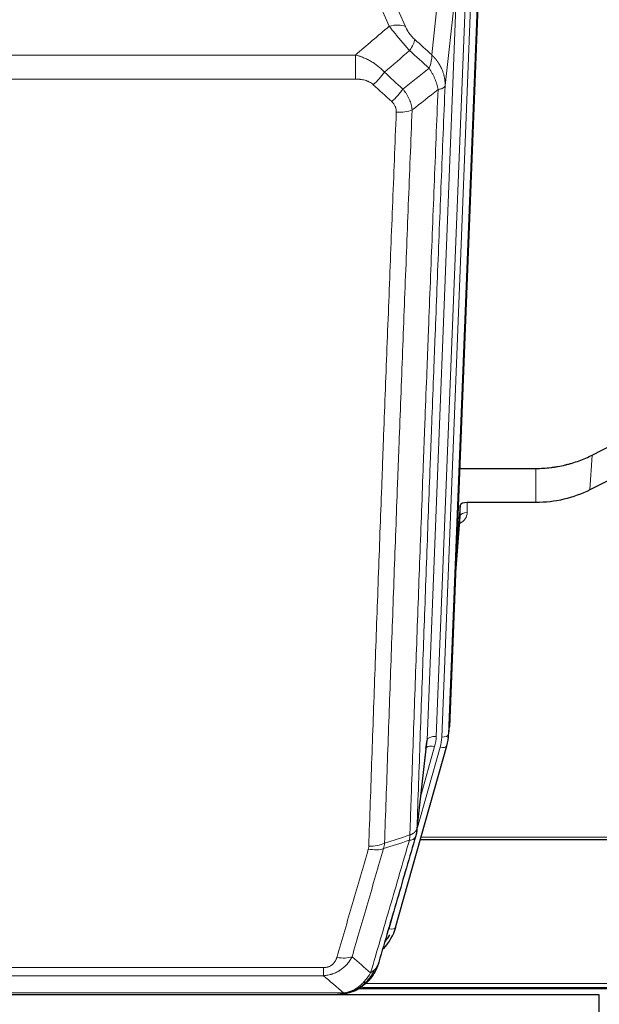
# Model space of a CAD drawing. Header units: inches. Extents: x 0 to 23760, y -13 to 16800.
# Tile 11 of 256: x 3286 to 3538, y 5824 to 6252. Entities that reach past the tile are written whole.
import ezdxf

# ---------------------------------------------------------------- set-up
doc = ezdxf.new("R2010")
doc.units = ezdxf.units.IN
doc.layers.add('1', color=7, linetype='Continuous', true_color=0xffffff)

msp = doc.modelspace()

# ---------------------------------------------------------------- linework, layer by layer
at = {"layer": '1', "color": 110, "linetype": 'Continuous', "lineweight": 13}
for p, q in [((3464.987, 6236.539), (3470.212, 6283.739)), ((3442.286, 6274.468), (3453.56, 6248.789)), ((3480.042, 6272.22), (3466.975, 5940.327)), ((3469.323, 5940.034), (3482.433, 6273.056)), ((3485.427, 6274.276), (3472.317, 5941.254)), ((3462.983, 5938.7), (3476.05, 6270.594)), ((3476.05, 6270.594), (3470.802, 6223.188)), ((3446.499, 6248.939), (3438.443, 6267.286)), ((3198.7, 6236.419), (3431.872, 6236.419)), ((3431.872, 6225.988), (3431.872, 6236.419)), ((3431.872, 6225.988), (3198.7, 6225.988)), ((3533.665, 6047.476), (3534.722, 6062.607)), ((3510.286, 6041.99), (3510.286, 6056.8)), ((3480.383, 6041.99), (3480.394, 6037.574)), ((3475.189, 6007.975), (3477.395, 6036.163)), ((3472.317, 5941.254), (3472.69, 5944.512)), ((3458.607, 5900.519), (3462.983, 5938.7)), ((3458.553, 5899.799), (3468.625, 5935.633)), ((3460.252, 5914.488), (3466.278, 5935.925)), ((3460.354, 5896.521), (3594.286, 5896.521)), ((3446.451, 5856.747), (3451.177, 5873.558)), ((3212.615, 5839.892), (3417.957, 5839.892)), ((3417.957, 5836.359), (3212.615, 5836.359)), ((3417.957, 5836.359), (3417.957, 5839.892)), ((3436.101, 5832.908), (3754.448, 5832.908)), ((3203.883, 5828.891), (3426.689, 5828.891)), ((3431.389, 5829.733), (3431.457, 5829.89)), ((3434.986, 5831.295), (3756.455, 5831.295))]:
    msp.add_line(p, q, dxfattribs=at)
at = {"layer": '1', "color": 2, "linetype": 'Continuous', "lineweight": 25}
for p, q in [((3485.808, 6277.714), (3472.69, 5944.512)), ((3534.722, 6062.607), (3550.4, 6070.636)), ((3477.112, 6056.8), (3510.286, 6056.8)), ((3549.83, 6055.65), (3533.665, 6047.476)), ((3510.286, 6041.99), (3480.383, 6041.99)), ((3477.385, 6040.74), (3475.562, 6017.458)), ((3477.395, 6036.163), (3477.385, 6040.74)), ((3475.181, 6007.784), (3477.389, 6035.983)), ((3472.195, 5939.669), (3472.568, 5942.928)), ((3449.339, 5857.32), (3471.513, 5936.206)), ((3458.478, 5899.007), (3462.893, 5937.527)), ((3471.513, 5936.206), (3471.532, 5936.303)), ((3460.066, 5895.491), (3594.286, 5895.491)), ((3537.786, 5828.037), (2475.19, 5828.037)), ((3206.225, 5828.229), (3424.347, 5828.229)), ((3431.288, 5829.705), (3431.389, 5829.733)), ((3433.351, 5830.734), (3757.347, 5830.734)), ((3537.786, 5810.58), (3537.786, 5828.037))]:
    msp.add_line(p, q, dxfattribs=at)
at = {"layer": '1', "color": 110, "linetype": 'Continuous', "lineweight": 13}
for centre, major_axis, ratio, start_param, end_param in [((3446.499, 6242.767), (-9.156, -4.02), 0.5833249, 3.617995, 4.4616661), ((3450.586, 6237.169), (-6.719, -7.407), 0.3029797, 1.994528, 2.7400357), ((3439.631, 6227.782), (-6.736, -7.391), 0.3030979, 1.2497453, 1.9956357), ((3447.639, 6220.49), (6.729, 7.397), 0.3051216, 4.388767, 5.1358022), ((3449.611, 6215.896), (-9.992, 0.404), 0.431453, 1.5882535, 2.3480729), ((3474.39, 6037.574), (6.003, -0.046), 0.8757409, 5.1963204, 6.2920244), ((3480.394, 6036.119), (-3, -0.007), 0.4848086, 4.7112485, 6.2484184), ((3466.975, 5938.48), (3.997, -0.157), 0.4614673, 1.5889619, 3.1073983), ((3442.957, 5941.077), (24.033, -0.038), 0.8858289, 6.0405671, 6.2497185), ((3445.305, 5940.784), (24.033, -0.038), 0.8858289, 6.0405671, 6.2497185), ((3469.323, 5941.419), (2.998, -0.118), 0.4614673, 4.7305545, 6.248991), ((3466.278, 5934.078), (3.851, -1.082), 0.4480327, 1.6960734, 2.8915811), ((3468.625, 5937.018), (2.888, -0.812), 0.4480327, 4.837666, 6.2831701), ((3437.466, 5896.997), (-9.604, 2.788), 0.5442898, 1.7274916, 2.473129), ((3437.653, 5898.17), (-9.994, 0.345), 0.559112, 1.5901207, 2.34753), ((3446.451, 5858.132), (2.888, -0.812), 0.4480327, 4.837666, 6.2831701), ((3423.804, 5850.114), (9.598, -2.808), 0.562843, 4.8755761, 5.6185342)]:
    msp.add_ellipse(centre, major_axis=major_axis, ratio=ratio, start_param=start_param, end_param=end_param, dxfattribs=at)
at = {"layer": '1', "color": 2, "linetype": 'Continuous', "lineweight": 25}
for centre, major_axis, ratio, start_param, end_param in [((3480.383, 6040.696), (-3, 0), 0.4313147, 4.7122344, 6.2494043), ((3442.957, 5939.23), (-20.035, -0.399), 0.8846078, 2.8800407, 3.0891922), ((3445.305, 5942.169), (27.027, -0.37), 0.8864308, 6.0512739, 6.2604253), ((3423.145, 5863.333), (27.014, -0.465), 0.8900028, 5.6153169, 6.0539117), ((3422.872, 5865.297), (27.01, -0.107), 0.887218, 5.6709956, 5.8008547)]:
    msp.add_ellipse(centre, major_axis=major_axis, ratio=ratio, start_param=start_param, end_param=end_param, dxfattribs=at)
at = {"layer": '1', "color": 110, "linetype": 'Continuous', "lineweight": 13}
for points in [[(3431.872, 6236.419), (3436.744, 6240.595), (3441.62, 6244.768), (3446.499, 6248.939)], [(3457.648, 6243.191), (3460.094, 6240.972), (3462.54, 6238.755), (3464.987, 6236.539)], [(3455.394, 6238.359), (3451.744, 6235.23), (3448.095, 6232.1), (3444.448, 6228.968)], [(3463.882, 6230.653), (3461.052, 6233.219), (3458.223, 6235.788), (3455.394, 6238.359)], [(3452.462, 6221.657), (3456.27, 6224.651), (3460.077, 6227.65), (3463.882, 6230.653)], [(3444.448, 6228.968), (3447.119, 6226.529), (3449.79, 6224.092), (3452.462, 6221.657)], [(3447.639, 6216.191), (3444.97, 6218.629), (3442.3, 6221.07), (3439.631, 6223.513)], [(3467.747, 6221.407), (3463.998, 6218.447), (3460.247, 6215.491), (3456.495, 6212.54)], [(3444.521, 5893.942), (3448.187, 5895.134), (3451.852, 5896.323), (3455.517, 5897.511)], [(3455.305, 5895.22), (3451.558, 5894.005), (3447.81, 5892.788), (3444.062, 5891.57)], [(3444.521, 5893.942), (3444.48, 5893.535), (3444.363, 5892.733), (3444.174, 5891.953), (3444.062, 5891.57)], [(3430.384, 5844.572), (3433.088, 5842.254), (3435.777, 5839.933), (3438.452, 5837.61)], [(3426.689, 5828.891), (3423.796, 5831.383), (3420.885, 5833.872), (3417.957, 5836.359)]]:
    msp.add_open_spline(points, degree=3, dxfattribs=at)
for points, knots in [([(3446.499, 6248.939), (3446.821, 6248.538), (3447.151, 6248.13), (3447.829, 6247.297), (3448.176, 6246.872), (3448.71, 6246.223), (3448.89, 6246.005), (3449.164, 6245.674), (3449.255, 6245.563), (3449.394, 6245.396), (3449.44, 6245.341), (3449.533, 6245.229), (3449.579, 6245.173), (3449.998, 6244.67), (3450.748, 6243.772), (3451.513, 6242.867), (3452.092, 6242.185), (3452.286, 6241.957), (3452.578, 6241.615), (3452.676, 6241.501), (3452.823, 6241.329), (3452.872, 6241.272), (3452.97, 6241.158), (3453.019, 6241.101), (3453.459, 6240.587), (3453.848, 6240.136), (3454.624, 6239.241), (3455.01, 6238.798), (3455.394, 6238.359)], [0, 0, 0, 0, 0.125, 0.125, 0.25, 0.25, 0.3125, 0.3125, 0.34375, 0.34375, 0.359375, 0.359375, 0.375, 0.375, 0.5, 0.625, 0.625, 0.6875, 0.6875, 0.71875, 0.71875, 0.734375, 0.734375, 0.75, 0.75, 0.875, 0.875, 1, 1, 1, 1]), ([(3457.648, 6243.191), (3457.428, 6243.39), (3457.212, 6243.597), (3456.786, 6244.026), (3456.576, 6244.249), (3456.318, 6244.537), (3456.267, 6244.596), (3456.165, 6244.713), (3456.014, 6244.889), (3455.868, 6245.066), (3455.582, 6245.422), (3455.399, 6245.662), (3455.049, 6246.147), (3454.882, 6246.392), (3454.703, 6246.67), (3454.683, 6246.701), (3454.644, 6246.763), (3454.585, 6246.856), (3454.453, 6247.071), (3454.345, 6247.253), (3454.138, 6247.616), (3454.009, 6247.854), (3453.771, 6248.326), (3453.662, 6248.559), (3453.56, 6248.789)], [0, 0, 0, 0, 0.125, 0.125, 0.25, 0.25, 0.28125, 0.28125, 0.3125, 0.375, 0.375, 0.5, 0.5, 0.625, 0.625, 0.640625, 0.640625, 0.65625, 0.6875, 0.75, 0.75, 0.875, 0.875, 1, 1, 1, 1]), ([(3431.872, 6236.419), (3432.47, 6236.267), (3433.138, 6236.074), (3433.801, 6235.853), (3433.949, 6235.804), (3434.022, 6235.779), (3434.243, 6235.702), (3434.389, 6235.65), (3434.827, 6235.49), (3435.116, 6235.378), (3435.978, 6235.029), (3436.544, 6234.776), (3437.656, 6234.231), (3438.203, 6233.939), (3439.009, 6233.469), (3439.409, 6233.226), (3439.802, 6232.971), (3439.998, 6232.841), (3440.063, 6232.797), (3440.193, 6232.71), (3440.258, 6232.666), (3440.837, 6232.266), (3441.333, 6231.894), (3442.288, 6231.117), (3442.747, 6230.712), (3443.627, 6229.866), (3444.048, 6229.427), (3444.448, 6228.968)], [0, 0, 0, 0, 0.125, 0.140625, 0.140625, 0.15625, 0.15625, 0.1875, 0.1875, 0.25, 0.25, 0.375, 0.375, 0.5, 0.5, 0.5625, 0.59375, 0.59375, 0.609375, 0.609375, 0.625, 0.625, 0.75, 0.75, 0.875, 0.875, 1, 1, 1, 1]), ([(3464.987, 6236.539), (3465.033, 6236.167), (3465.042, 6235.756), (3465.002, 6235.09), (3464.979, 6234.86), (3464.917, 6234.386), (3464.877, 6234.142), (3464.78, 6233.641), (3464.724, 6233.385), (3464.595, 6232.861), (3464.522, 6232.594), (3464.363, 6232.051), (3464.276, 6231.776), (3464.088, 6231.218), (3463.988, 6230.937), (3463.882, 6230.653)], [0, 0, 0, 0, 0.25, 0.25, 0.375, 0.375, 0.5, 0.5, 0.625, 0.625, 0.75, 0.75, 0.875, 0.875, 1, 1, 1, 1]), ([(3464.987, 6236.539), (3465.004, 6236.522), (3465.039, 6236.489), (3465.09, 6236.438), (3465.141, 6236.388), (3465.192, 6236.337), (3465.243, 6236.286), (3465.294, 6236.235), (3465.345, 6236.183), (3465.395, 6236.132), (3465.445, 6236.08), (3465.495, 6236.028), (3465.545, 6235.976), (3465.595, 6235.924), (3465.645, 6235.872), (3465.694, 6235.819), (3465.744, 6235.766), (3465.793, 6235.713), (3465.842, 6235.66), (3465.89, 6235.607), (3465.939, 6235.554), (3465.987, 6235.5), (3466.036, 6235.446), (3466.084, 6235.392), (3466.132, 6235.338), (3466.179, 6235.284), (3466.227, 6235.23), (3466.274, 6235.175), (3466.322, 6235.12), (3466.369, 6235.065), (3466.415, 6235.01), (3466.462, 6234.955), (3466.509, 6234.9), (3466.555, 6234.844), (3466.601, 6234.788), (3466.647, 6234.732), (3466.693, 6234.676), (3466.738, 6234.62), (3466.784, 6234.564), (3466.829, 6234.507), (3466.874, 6234.45), (3466.918, 6234.393), (3466.963, 6234.336), (3467.007, 6234.279), (3467.052, 6234.222), (3467.095, 6234.164), (3467.139, 6234.106), (3467.183, 6234.049), (3467.226, 6233.991), (3467.269, 6233.932), (3467.312, 6233.874), (3467.355, 6233.816), (3467.398, 6233.757), (3467.44, 6233.698), (3467.482, 6233.639), (3467.524, 6233.58), (3467.566, 6233.521), (3467.607, 6233.462), (3467.648, 6233.402), (3467.69, 6233.342), (3467.73, 6233.282), (3467.771, 6233.222), (3467.811, 6233.162), (3467.852, 6233.102), (3467.892, 6233.042), (3467.931, 6232.981), (3467.971, 6232.92), (3468.01, 6232.859), (3468.049, 6232.798), (3468.088, 6232.737), (3468.127, 6232.676), (3468.165, 6232.614), (3468.203, 6232.553), (3468.241, 6232.491), (3468.279, 6232.429), (3468.316, 6232.367), (3468.354, 6232.305), (3468.391, 6232.242), (3468.427, 6232.18), (3468.464, 6232.117), (3468.5, 6232.055), (3468.536, 6231.992), (3468.572, 6231.929), (3468.607, 6231.865), (3468.643, 6231.802), (3468.678, 6231.739), (3468.713, 6231.675), (3468.747, 6231.611), (3468.782, 6231.548), (3468.816, 6231.484), (3468.85, 6231.42), (3468.883, 6231.355), (3468.916, 6231.291), (3468.949, 6231.226), (3468.982, 6231.162), (3469.015, 6231.097), (3469.047, 6231.032), (3469.079, 6230.967), (3469.111, 6230.902), (3469.143, 6230.837), (3469.174, 6230.771), (3469.205, 6230.706), (3469.236, 6230.64), (3469.266, 6230.575), (3469.296, 6230.509), (3469.326, 6230.443), (3469.356, 6230.377), (3469.385, 6230.31), (3469.583, 6229.86), (3469.917, 6229.01), (3470.306, 6227.741), (3470.592, 6226.442), (3470.769, 6225.12), (3470.813, 6224.193), (3470.812, 6223.669), (3470.811, 6223.549), (3470.809, 6223.428), (3470.806, 6223.308), (3470.803, 6223.228), (3470.802, 6223.188)], [0, 0, 0, 0, 0.0045083, 0.0090195, 0.0135338, 0.0180512, 0.0225715, 0.0270949, 0.0316214, 0.0361509, 0.0406834, 0.0452189, 0.0497575, 0.0542992, 0.0588439, 0.0633916, 0.0679424, 0.0724963, 0.0770532, 0.0816132, 0.0861762, 0.0907423, 0.0953114, 0.0998837, 0.104459, 0.1090373, 0.1136188, 0.1182033, 0.1227909, 0.1273815, 0.1319753, 0.1365721, 0.141172, 0.145775, 0.1503811, 0.1549903, 0.1596025, 0.1642179, 0.1688364, 0.1734579, 0.1780826, 0.1827103, 0.1873412, 0.1919752, 0.1966123, 0.2012524, 0.2058957, 0.2105422, 0.2151917, 0.2198443, 0.2245001, 0.229159, 0.233821, 0.2384861, 0.2431544, 0.2478258, 0.2525003, 0.2571779, 0.2618587, 0.2665427, 0.2712297, 0.2759199, 0.2806133, 0.2853097, 0.2900094, 0.2947122, 0.2994181, 0.3041272, 0.3088394, 0.3135548, 0.3182733, 0.322995, 0.3277199, 0.3324479, 0.3371791, 0.3419135, 0.346651, 0.3513917, 0.3561355, 0.3608826, 0.3656328, 0.3703861, 0.3751427, 0.3799024, 0.3846654, 0.3894315, 0.3942008, 0.3989732, 0.4037489, 0.4085278, 0.4133098, 0.4180951, 0.4228835, 0.4276751, 0.43247, 0.437268, 0.4420692, 0.4468737, 0.4516813, 0.4564922, 0.4613063, 0.4661235, 0.470944, 0.4757677, 0.4805947, 0.4854248, 0.4902582, 0.4950947, 0.4999345, 0.5888915, 0.6791125, 0.7706071, 0.8633844, 0.9574535, 0.965938, 0.9744348, 0.9829441, 0.9914659, 1, 1, 1, 1]), ([(3463.882, 6230.653), (3464.385, 6229.904), (3464.847, 6229.138), (3465.473, 6227.976), (3465.671, 6227.586), (3466.043, 6226.806), (3466.217, 6226.414), (3466.705, 6225.241), (3466.983, 6224.459), (3467.439, 6222.914), (3467.618, 6222.152), (3467.747, 6221.407)], [0, 0, 0, 0, 0.25, 0.25, 0.375, 0.375, 0.5, 0.5, 0.75, 0.75, 1, 1, 1, 1]), ([(3431.872, 6225.988), (3432.226, 6225.988), (3432.579, 6225.978), (3433.02, 6225.951), (3433.108, 6225.945), (3433.285, 6225.931), (3433.373, 6225.923), (3433.636, 6225.899), (3433.811, 6225.879), (3434.333, 6225.812), (3434.678, 6225.756), (3435.36, 6225.617), (3435.698, 6225.534), (3436.365, 6225.34), (3436.695, 6225.228), (3437.061, 6225.083), (3437.102, 6225.067), (3437.182, 6225.034), (3437.303, 6224.984), (3437.58, 6224.861), (3437.812, 6224.748), (3438.267, 6224.509), (3438.558, 6224.335), (3439.115, 6223.951), (3439.38, 6223.742), (3439.631, 6223.513)], [0, 0, 0, 0, 0.125, 0.125, 0.15625, 0.15625, 0.1875, 0.1875, 0.25, 0.25, 0.375, 0.375, 0.5, 0.5, 0.625, 0.625, 0.640625, 0.640625, 0.65625, 0.6875, 0.75, 0.75, 0.875, 0.875, 1, 1, 1, 1]), ([(3452.462, 6221.657), (3452.752, 6221.313), (3453.029, 6220.962), (3453.358, 6220.515), (3453.423, 6220.425), (3453.551, 6220.244), (3453.614, 6220.153), (3453.801, 6219.88), (3453.921, 6219.696), (3454.271, 6219.143), (3454.706, 6218.397), (3455.078, 6217.633), (3455.334, 6217.054), (3455.415, 6216.86), (3455.531, 6216.567), (3455.569, 6216.47), (3455.643, 6216.273), (3455.678, 6216.175), (3455.851, 6215.685), (3455.971, 6215.292), (3456.179, 6214.507), (3456.352, 6213.72), (3456.458, 6212.934), (3456.495, 6212.54)], [0, 0, 0, 0, 0.125, 0.125, 0.15625, 0.15625, 0.1875, 0.1875, 0.25, 0.25, 0.375, 0.5, 0.5, 0.5625, 0.5625, 0.59375, 0.59375, 0.625, 0.625, 0.75, 0.75, 0.875, 1, 1, 1, 1]), ([(3455.517, 5897.511), (3455.573, 5899.123), (3455.629, 5900.736), (3455.741, 5903.965), (3455.909, 5908.812), (3456.305, 5920.148), (3456.649, 5929.907), (3457.342, 5949.483), (3458.282, 5975.739), (3459.741, 6015.584), (3460.745, 6042.455), (3461.319, 6057.657), (3461.383, 6059.347), (3461.511, 6062.73), (3461.703, 6067.807), (3462.155, 6079.677), (3462.546, 6089.892), (3462.875, 6098.426), (3462.941, 6100.134), (3463.073, 6103.552), (3463.271, 6108.683), (3463.736, 6120.675), (3464.139, 6130.991), (3464.95, 6151.673), (3466.047, 6179.381), (3467.175, 6207.354), (3467.747, 6221.407)], [0, 0, 0, 0, 0.015625, 0.015625, 0.03125, 0.0625, 0.125, 0.125, 0.25, 0.375, 0.5, 0.5, 0.515625, 0.515625, 0.53125, 0.5625, 0.625, 0.625, 0.640625, 0.640625, 0.65625, 0.6875, 0.75, 0.75, 0.875, 1, 1, 1, 1]), ([(3470.802, 6223.188), (3470.232, 6209.188), (3469.108, 6181.32), (3468.013, 6153.716), (3467.204, 6133.113), (3466.802, 6122.835), (3466.339, 6110.888), (3466.141, 6105.778), (3466.009, 6102.373), (3465.944, 6100.671), (3465.616, 6092.169), (3465.226, 6081.993), (3464.775, 6070.167), (3464.583, 6065.109), (3464.456, 6061.739), (3464.392, 6060.056), (3463.82, 6044.912), (3462.818, 6018.143), (3461.364, 5978.45), (3459.957, 5939.216), (3459.052, 5913.367), (3458.607, 5900.519)], [0, 0, 0, 0, 0.125, 0.25, 0.25, 0.3125, 0.34375, 0.359375, 0.359375, 0.375, 0.375, 0.4375, 0.46875, 0.484375, 0.484375, 0.5, 0.5, 0.625, 0.75, 0.875, 1, 1, 1, 1]), ([(3467.747, 6221.407), (3467.973, 6221.444), (3468.189, 6221.486), (3468.6, 6221.581), (3468.794, 6221.634), (3469.158, 6221.751), (3469.328, 6221.814), (3469.642, 6221.95), (3469.786, 6222.022), (3470.047, 6222.176), (3470.165, 6222.257), (3470.371, 6222.426), (3470.459, 6222.514), (3470.682, 6222.788), (3470.772, 6222.984), (3470.802, 6223.188)], [0, 0, 0, 0, 0.125, 0.125, 0.25, 0.25, 0.375, 0.375, 0.5, 0.5, 0.625, 0.625, 0.75, 0.75, 1, 1, 1, 1]), ([(3456.495, 6212.54), (3455.937, 6198.727), (3454.834, 6171.232), (3453.225, 6130.38), (3452.181, 6103.406), (3451.409, 6083.273), (3451.026, 6073.231), (3450.648, 6063.226), (3450.396, 6056.564), (3450.271, 6053.237), (3449.646, 6036.623), (3449.154, 6023.402), (3448.428, 6003.678), (3448.188, 5997.122), (3447.711, 5984.048), (3447.475, 5977.53), (3446.772, 5958.032), (3445.85, 5932.185), (3444.959, 5906.639), (3444.521, 5893.942)], [0, 0, 0, 0, 0.125, 0.25, 0.375, 0.375, 0.4375, 0.46875, 0.46875, 0.5, 0.5, 0.625, 0.625, 0.6875, 0.6875, 0.75, 0.75, 0.875, 1, 1, 1, 1]), ([(3447.639, 6216.191), (3447.806, 6216.039), (3447.964, 6215.88), (3448.15, 6215.673), (3448.187, 6215.631), (3448.259, 6215.546), (3448.294, 6215.503), (3448.399, 6215.374), (3448.466, 6215.287), (3448.658, 6215.02), (3448.893, 6214.655), (3449.083, 6214.27), (3449.209, 6213.974), (3449.248, 6213.874), (3449.303, 6213.722), (3449.32, 6213.671), (3449.354, 6213.568), (3449.37, 6213.517), (3449.445, 6213.26), (3449.493, 6213.053), (3449.566, 6212.636), (3449.591, 6212.426), (3449.618, 6212.004), (3449.62, 6211.792), (3449.611, 6211.579)], [0, 0, 0, 0, 0.125, 0.125, 0.15625, 0.15625, 0.1875, 0.1875, 0.25, 0.25, 0.375, 0.5, 0.5, 0.5625, 0.5625, 0.59375, 0.59375, 0.625, 0.625, 0.75, 0.75, 0.875, 0.875, 1, 1, 1, 1]), ([(3437.653, 5892.576), (3438.091, 5905.29), (3438.981, 5930.867), (3439.902, 5956.747), (3440.604, 5976.27), (3440.84, 5982.797), (3441.315, 5995.887), (3441.555, 6002.452), (3442.281, 6022.201), (3442.772, 6035.438), (3443.395, 6052.073), (3443.521, 6055.404), (3443.772, 6062.075), (3444.15, 6072.093), (3444.533, 6082.148), (3445.303, 6102.306), (3446.346, 6129.314), (3447.953, 6170.218), (3449.054, 6197.749), (3449.611, 6211.579)], [0, 0, 0, 0, 0.125, 0.25, 0.25, 0.3125, 0.3125, 0.375, 0.375, 0.5, 0.5, 0.53125, 0.53125, 0.5625, 0.625, 0.625, 0.75, 0.875, 1, 1, 1, 1]), ([(3455.517, 5897.511), (3455.53, 5897.516), (3455.555, 5897.525), (3455.593, 5897.539), (3455.631, 5897.554), (3455.67, 5897.569), (3455.708, 5897.584), (3455.746, 5897.6), (3455.785, 5897.615), (3455.824, 5897.631), (3455.862, 5897.648), (3455.901, 5897.664), (3455.94, 5897.681), (3455.979, 5897.698), (3456.018, 5897.715), (3456.057, 5897.733), (3456.096, 5897.751), (3456.135, 5897.769), (3456.174, 5897.788), (3456.214, 5897.807), (3456.253, 5897.826), (3456.292, 5897.845), (3456.331, 5897.865), (3456.37, 5897.885), (3456.41, 5897.905), (3456.449, 5897.926), (3456.488, 5897.947), (3456.527, 5897.968), (3456.566, 5897.989), (3456.605, 5898.011), (3456.644, 5898.033), (3456.683, 5898.056), (3456.722, 5898.079), (3456.761, 5898.102), (3456.799, 5898.125), (3456.838, 5898.149), (3456.876, 5898.173), (3456.914, 5898.198), (3456.952, 5898.223), (3456.99, 5898.248), (3457.028, 5898.273), (3457.066, 5898.299), (3457.103, 5898.325), (3457.141, 5898.352), (3457.178, 5898.378), (3457.215, 5898.406), (3457.251, 5898.433), (3457.288, 5898.461), (3457.324, 5898.489), (3457.36, 5898.518), (3457.396, 5898.546), (3457.431, 5898.576), (3457.466, 5898.605), (3457.501, 5898.635), (3457.536, 5898.665), (3457.57, 5898.696), (3457.604, 5898.727), (3457.638, 5898.758), (3457.671, 5898.79), (3457.706, 5898.824), (3457.743, 5898.861), (3457.781, 5898.9), (3457.819, 5898.94), (3457.856, 5898.98), (3457.891, 5899.02), (3457.927, 5899.06), (3457.961, 5899.1), (3457.994, 5899.141), (3458.027, 5899.182), (3458.058, 5899.223), (3458.089, 5899.264), (3458.119, 5899.305), (3458.149, 5899.347), (3458.177, 5899.388), (3458.204, 5899.43), (3458.231, 5899.472), (3458.257, 5899.514), (3458.282, 5899.557), (3458.306, 5899.599), (3458.329, 5899.642), (3458.351, 5899.685), (3458.372, 5899.728), (3458.393, 5899.771), (3458.413, 5899.814), (3458.431, 5899.857), (3458.449, 5899.901), (3458.466, 5899.944), (3458.482, 5899.988), (3458.498, 5900.032), (3458.512, 5900.076), (3458.526, 5900.12), (3458.538, 5900.164), (3458.55, 5900.208), (3458.561, 5900.252), (3458.571, 5900.297), (3458.58, 5900.341), (3458.588, 5900.385), (3458.595, 5900.43), (3458.602, 5900.475), (3458.605, 5900.504), (3458.607, 5900.519)], [0, 0, 0, 0, 0.0069372, 0.0139334, 0.0209887, 0.028103, 0.0352764, 0.0425088, 0.0498003, 0.0571509, 0.0645605, 0.0720292, 0.0795569, 0.0871437, 0.0947896, 0.1024945, 0.1102584, 0.1180815, 0.1259636, 0.1339048, 0.141905, 0.1499643, 0.1580827, 0.1662601, 0.1744966, 0.1827922, 0.1911468, 0.1995605, 0.2080333, 0.2165651, 0.225156, 0.233806, 0.2425151, 0.2512832, 0.2601104, 0.2689967, 0.277942, 0.2869465, 0.29601, 0.3051325, 0.3143142, 0.3235549, 0.3328547, 0.3422136, 0.3516315, 0.3611085, 0.3706446, 0.3802398, 0.3898941, 0.3996074, 0.4093798, 0.4192113, 0.4291019, 0.4390515, 0.4490602, 0.459128, 0.4692549, 0.4794409, 0.4896859, 0.4999901, 0.5124905, 0.524991, 0.5374914, 0.5499918, 0.5624922, 0.5749926, 0.587493, 0.5999934, 0.6124937, 0.6249941, 0.6374944, 0.6499948, 0.6624951, 0.6749954, 0.6874957, 0.699996, 0.7124963, 0.7249966, 0.7374968, 0.7499971, 0.7624973, 0.7749976, 0.7874978, 0.799998, 0.8124982, 0.8249984, 0.8374986, 0.8499988, 0.8624989, 0.8749991, 0.8874992, 0.8999993, 0.9124995, 0.9249996, 0.9374997, 0.9499998, 0.9624998, 0.9749999, 0.9875, 1, 1, 1, 1]), ([(3455.517, 5897.511), (3455.497, 5897.109), (3455.481, 5896.723), (3455.423, 5895.964), (3455.38, 5895.592), (3455.305, 5895.22)], [0, 0, 0, 0, 0.5, 0.5, 1, 1, 1, 1]), ([(3455.305, 5895.22), (3455.714, 5895.254), (3456.087, 5895.324), (3456.745, 5895.528), (3457.031, 5895.662), (3457.502, 5895.984), (3457.688, 5896.172), (3457.952, 5896.591), (3458.029, 5896.823), (3458.051, 5897.069)], [0, 0, 0, 0, 0.25, 0.25, 0.5, 0.5, 0.75, 0.75, 1, 1, 1, 1]), ([(3444.062, 5891.57), (3441.774, 5883.677), (3439.49, 5875.813), (3436.07, 5864.064), (3434.931, 5860.155), (3432.656, 5852.352), (3431.52, 5848.458), (3430.384, 5844.572)], [0, 0, 0, 0, 0.5, 0.5, 0.75, 0.75, 1, 1, 1, 1]), ([(3437.653, 5892.576), (3437.646, 5892.377), (3437.627, 5892.18), (3437.565, 5891.787), (3437.522, 5891.592), (3437.466, 5891.399)], [0, 0, 0, 0, 0.5, 0.5, 1, 1, 1, 1]), ([(3438.452, 5837.61), (3439.849, 5842.365), (3441.249, 5847.131), (3444.051, 5856.687), (3445.454, 5861.476), (3449.668, 5875.879), (3452.483, 5885.527), (3455.305, 5895.22)], [0, 0, 0, 0, 0.25, 0.25, 0.5, 0.5, 1, 1, 1, 1]), ([(3423.804, 5844.328), (3424.938, 5848.22), (3426.074, 5852.12), (3428.346, 5859.935), (3429.483, 5863.85), (3432.899, 5875.618), (3435.18, 5883.493), (3437.466, 5891.399)], [0, 0, 0, 0, 0.25, 0.25, 0.5, 0.5, 1, 1, 1, 1]), ([(3430.384, 5844.572), (3430.087, 5844.005), (3429.76, 5843.458), (3429.047, 5842.406), (3428.661, 5841.902), (3428.033, 5841.179), (3427.761, 5840.886), (3427.476, 5840.601), (3427.36, 5840.488), (3427.302, 5840.432), (3427.127, 5840.265), (3427.008, 5840.156), (3426.406, 5839.62), (3425.897, 5839.223), (3425.224, 5838.769), (3425.088, 5838.68), (3424.881, 5838.55), (3424.811, 5838.507), (3424.672, 5838.423), (3424.602, 5838.381), (3424.25, 5838.176), (3423.963, 5838.022), (3423.086, 5837.589), (3422.482, 5837.339), (3421.778, 5837.102), (3421.7, 5837.076), (3421.542, 5837.026), (3421.463, 5837.001), (3421.225, 5836.93), (3421.066, 5836.885), (3420.586, 5836.758), (3420.263, 5836.684), (3419.288, 5836.492), (3418.628, 5836.406), (3417.957, 5836.359)], [0, 0, 0, 0, 0.125, 0.125, 0.25, 0.25, 0.3125, 0.328125, 0.328125, 0.34375, 0.34375, 0.375, 0.375, 0.5, 0.5, 0.53125, 0.53125, 0.546875, 0.546875, 0.5625, 0.5625, 0.625, 0.625, 0.75, 0.75, 0.765625, 0.765625, 0.78125, 0.78125, 0.8125, 0.8125, 0.875, 0.875, 1, 1, 1, 1]), ([(3423.804, 5844.328), (3423.783, 5844.256), (3423.761, 5844.184), (3423.715, 5844.04), (3423.691, 5843.969), (3423.616, 5843.755), (3423.561, 5843.615), (3423.443, 5843.337), (3423.38, 5843.199), (3423.243, 5842.928), (3423.17, 5842.794), (3423.013, 5842.529), (3422.928, 5842.399), (3422.793, 5842.207), (3422.747, 5842.143), (3422.65, 5842.018), (3422.6, 5841.955), (3422.447, 5841.771), (3422.339, 5841.652), (3422.111, 5841.423), (3421.991, 5841.312), (3421.801, 5841.154), (3421.704, 5841.076), (3421.603, 5841.001), (3421.535, 5840.952), (3421.501, 5840.927), (3421.326, 5840.807), (3421.182, 5840.717), (3420.735, 5840.469), (3420.418, 5840.33), (3419.998, 5840.19), (3419.912, 5840.164), (3419.74, 5840.115), (3419.653, 5840.092), (3419.391, 5840.031), (3419.215, 5839.997), (3418.86, 5839.944), (3418.682, 5839.924), (3418.321, 5839.899), (3418.14, 5839.892), (3417.957, 5839.892)], [0, 0, 0, 0, 0.03125, 0.03125, 0.0625, 0.0625, 0.125, 0.125, 0.1875, 0.1875, 0.25, 0.25, 0.3125, 0.3125, 0.34375, 0.34375, 0.375, 0.375, 0.4375, 0.4375, 0.5, 0.5, 0.53125, 0.546875, 0.546875, 0.5625, 0.5625, 0.625, 0.625, 0.75, 0.75, 0.78125, 0.78125, 0.8125, 0.8125, 0.875, 0.875, 0.9375, 0.9375, 1, 1, 1, 1]), ([(3441.369, 5840.525), (3441.33, 5840.454), (3441.29, 5840.384), (3441.122, 5840.107), (3440.983, 5839.903), (3440.68, 5839.506), (3440.515, 5839.313), (3440.28, 5839.064), (3440.22, 5839.002), (3440.159, 5838.941)], [0, 0, 0, 0, 0.125, 0.125, 0.5, 0.5, 0.875, 0.875, 1, 1, 1, 1]), ([(3438.452, 5837.61), (3437.758, 5836.495), (3436.992, 5835.397), (3435.865, 5834.048), (3435.575, 5833.72), (3435.276, 5833.403)], [0, 0, 0, 0, 0.75, 0.75, 1, 1, 1, 1]), ([(3440.159, 5838.941), (3439.46, 5837.488), (3438.589, 5836.094), (3437.228, 5834.411), (3436.872, 5834.005), (3436.5, 5833.616)], [0, 0, 0, 0, 0.75, 0.75, 1, 1, 1, 1]), ([(3440.159, 5838.941), (3440.036, 5838.819), (3439.908, 5838.699), (3439.575, 5838.407), (3439.365, 5838.238), (3438.923, 5837.914), (3438.692, 5837.759), (3438.452, 5837.61)], [0, 0, 0, 0, 0.25, 0.25, 0.625, 0.625, 1, 1, 1, 1]), ([(3435.276, 5833.403), (3435.127, 5833.245), (3434.975, 5833.09), (3434.361, 5832.481), (3433.881, 5832.053), (3432.887, 5831.266), (3432.373, 5830.908), (3431.665, 5830.483), (3431.487, 5830.382), (3431.307, 5830.284)], [0, 0, 0, 0, 0.125, 0.125, 0.5, 0.5, 0.875, 0.875, 1, 1, 1, 1]), ([(3436.5, 5833.616), (3436.402, 5833.589), (3436.3, 5833.566), (3436.043, 5833.516), (3435.886, 5833.492), (3435.575, 5833.448), (3435.422, 5833.427), (3435.276, 5833.403)], [0, 0, 0, 0, 0.25, 0.25, 0.625, 0.625, 1, 1, 1, 1]), ([(3437.486, 5834.101), (3437.455, 5834.074), (3437.423, 5834.048), (3437.289, 5833.946), (3437.175, 5833.877), (3436.926, 5833.755), (3436.79, 5833.702), (3436.598, 5833.643), (3436.55, 5833.629), (3436.5, 5833.616)], [0, 0, 0, 0, 0.125, 0.125, 0.5, 0.5, 0.875, 0.875, 1, 1, 1, 1]), ([(3425.818, 5828.371), (3425.826, 5828.373), (3425.842, 5828.376), (3425.866, 5828.382), (3425.889, 5828.388), (3425.912, 5828.393), (3425.935, 5828.399), (3425.957, 5828.405), (3425.979, 5828.411), (3426, 5828.417), (3426.022, 5828.424), (3426.043, 5828.43), (3426.063, 5828.436), (3426.084, 5828.443), (3426.104, 5828.449), (3426.123, 5828.456), (3426.143, 5828.463), (3426.162, 5828.469), (3426.18, 5828.476), (3426.199, 5828.483), (3426.217, 5828.49), (3426.234, 5828.497), (3426.252, 5828.504), (3426.269, 5828.512), (3426.285, 5828.519), (3426.302, 5828.526), (3426.318, 5828.534), (3426.333, 5828.541), (3426.349, 5828.549), (3426.364, 5828.557), (3426.378, 5828.564), (3426.393, 5828.572), (3426.407, 5828.58), (3426.42, 5828.588), (3426.434, 5828.596), (3426.447, 5828.604), (3426.46, 5828.612), (3426.472, 5828.62), (3426.484, 5828.629), (3426.496, 5828.637), (3426.507, 5828.645), (3426.518, 5828.654), (3426.529, 5828.662), (3426.539, 5828.671), (3426.549, 5828.679), (3426.559, 5828.688), (3426.568, 5828.697), (3426.577, 5828.705), (3426.586, 5828.714), (3426.594, 5828.723), (3426.603, 5828.732), (3426.61, 5828.741), (3426.618, 5828.75), (3426.625, 5828.759), (3426.631, 5828.768), (3426.638, 5828.777), (3426.644, 5828.787), (3426.65, 5828.796), (3426.655, 5828.805), (3426.66, 5828.815), (3426.665, 5828.824), (3426.669, 5828.833), (3426.673, 5828.843), (3426.677, 5828.853), (3426.681, 5828.862), (3426.684, 5828.872), (3426.686, 5828.881), (3426.688, 5828.888), (3426.689, 5828.891)], [0, 0, 0, 0, 0.0185022, 0.0368847, 0.0551481, 0.073293, 0.0913199, 0.1092294, 0.1270222, 0.1446988, 0.1622598, 0.1797059, 0.1970378, 0.2142561, 0.2313614, 0.2483544, 0.265236, 0.2820066, 0.2986672, 0.3152184, 0.331661, 0.3479958, 0.3642235, 0.380345, 0.3963611, 0.4122725, 0.4280803, 0.4437851, 0.459388, 0.4748898, 0.4902915, 0.5055939, 0.5207981, 0.535905, 0.5509156, 0.565831, 0.5806521, 0.5953801, 0.6100159, 0.6245607, 0.6390157, 0.6533819, 0.6676604, 0.6818526, 0.6959596, 0.7099825, 0.7239227, 0.7377815, 0.75156, 0.7652597, 0.7788818, 0.7924277, 0.8058989, 0.8192966, 0.8326224, 0.8458776, 0.8590638, 0.8721825, 0.8852351, 0.8982233, 0.9111485, 0.9240124, 0.9368166, 0.9495628, 0.9622525, 0.9748874, 0.9874694, 1, 1, 1, 1]), ([(3431.307, 5830.284), (3430.946, 5830.09), (3430.579, 5829.914), (3429.085, 5829.287), (3427.909, 5828.993), (3426.689, 5828.891)], [0, 0, 0, 0, 0.25, 0.25, 1, 1, 1, 1]), ([(3431.457, 5829.89), (3431.459, 5829.92), (3431.457, 5829.953), (3431.444, 5830.038), (3431.428, 5830.093), (3431.379, 5830.197), (3431.347, 5830.246), (3431.307, 5830.284)], [0, 0, 0, 0, 0.25, 0.25, 0.625, 0.625, 1, 1, 1, 1])]:
    msp.add_open_spline(points, degree=3, knots=knots, dxfattribs=at)
at = {"layer": '1', "color": 2, "linetype": 'Continuous', "lineweight": 25}
for points, knots in [([(3510.286, 6056.8), (3511.356, 6056.8), (3513.491, 6056.862), (3515.617, 6057.048), (3516.942, 6057.203), (3517.207, 6057.236), (3517.736, 6057.306), (3518.528, 6057.416), (3519.315, 6057.544), (3520.886, 6057.821), (3521.926, 6058.036), (3523.088, 6058.313), (3523.217, 6058.344), (3523.475, 6058.408), (3523.86, 6058.504), (3524.756, 6058.739), (3525.516, 6058.956), (3527.027, 6059.412), (3529.014, 6060.076), (3530.948, 6060.854), (3532.855, 6061.688), (3533.795, 6062.133), (3534.722, 6062.607)], [0, 0, 0, 0, 0.125, 0.25, 0.25, 0.28125, 0.28125, 0.3125, 0.375, 0.375, 0.5, 0.5, 0.515625, 0.515625, 0.53125, 0.5625, 0.625, 0.625, 0.75, 0.875, 0.875, 1, 1, 1, 1]), ([(3533.665, 6047.476), (3530.132, 6045.689), (3526.33, 6044.31), (3518.447, 6042.46), (3514.367, 6041.99), (3510.286, 6041.99)], [0, 0, 0, 0, 0.5, 0.5, 1, 1, 1, 1]), ([(3458.607, 5900.519), (3458.606, 5900.508), (3458.605, 5900.469), (3458.601, 5900.383), (3458.595, 5900.243), (3458.583, 5900.05), (3458.564, 5899.804), (3458.536, 5899.505), (3458.494, 5899.154), (3458.45, 5898.853), (3458.412, 5898.623), (3458.386, 5898.479), (3458.36, 5898.34), (3458.333, 5898.205), (3458.306, 5898.074), (3458.278, 5897.947), (3458.25, 5897.823), (3458.221, 5897.704), (3458.193, 5897.589), (3458.164, 5897.477), (3458.136, 5897.369), (3458.107, 5897.266), (3458.079, 5897.166), (3458.06, 5897.101), (3458.051, 5897.069)], [0, 0, 0, 0, 0.0092499, 0.0337179, 0.073404, 0.128308, 0.1984299, 0.2837694, 0.3843264, 0.5001005, 0.5424888, 0.5838484, 0.6241794, 0.6634821, 0.7017567, 0.7390032, 0.7752221, 0.8104134, 0.8445775, 0.8777146, 0.909825, 0.9409091, 0.9709673, 1, 1, 1, 1]), ([(3458.051, 5897.069), (3455.365, 5887.858), (3452.685, 5878.688), (3448.674, 5864.995), (3447.339, 5860.441), (3444.671, 5851.354), (3443.339, 5846.822), (3442.008, 5842.299)], [0, 0, 0, 0, 0.5, 0.5, 0.75, 0.75, 1, 1, 1, 1]), ([(3441.369, 5840.525), (3440.757, 5838.785), (3439.861, 5837.096), (3438.331, 5835.061), (3437.921, 5834.57), (3437.486, 5834.101)], [0, 0, 0, 0, 0.75, 0.75, 1, 1, 1, 1]), ([(3442.008, 5842.299), (3442.002, 5842.277), (3441.99, 5842.233), (3441.972, 5842.167), (3441.954, 5842.102), (3441.935, 5842.036), (3441.917, 5841.971), (3441.898, 5841.907), (3441.879, 5841.842), (3441.86, 5841.778), (3441.841, 5841.714), (3441.821, 5841.65), (3441.802, 5841.587), (3441.782, 5841.524), (3441.762, 5841.461), (3441.742, 5841.399), (3441.722, 5841.337), (3441.701, 5841.275), (3441.681, 5841.213), (3441.66, 5841.152), (3441.639, 5841.091), (3441.618, 5841.03), (3441.597, 5840.97), (3441.576, 5840.909), (3441.555, 5840.85), (3441.533, 5840.79), (3441.512, 5840.731), (3441.49, 5840.672), (3441.468, 5840.613), (3441.446, 5840.555), (3441.424, 5840.496), (3441.402, 5840.438), (3441.379, 5840.381), (3441.357, 5840.324), (3441.334, 5840.267), (3441.312, 5840.21), (3441.289, 5840.153), (3441.266, 5840.097), (3441.243, 5840.041), (3441.22, 5839.986), (3441.197, 5839.93), (3441.174, 5839.875), (3441.151, 5839.821), (3441.127, 5839.766), (3441.104, 5839.712), (3441.08, 5839.658), (3441.057, 5839.604), (3441.033, 5839.551), (3441.009, 5839.498), (3440.985, 5839.445), (3440.961, 5839.393), (3440.937, 5839.341), (3440.913, 5839.289), (3440.889, 5839.237), (3440.865, 5839.186), (3440.841, 5839.135), (3440.816, 5839.084), (3440.792, 5839.033), (3440.768, 5838.983), (3440.743, 5838.933), (3440.719, 5838.883), (3440.694, 5838.834), (3440.67, 5838.785), (3440.645, 5838.736), (3440.62, 5838.687), (3440.595, 5838.639), (3440.571, 5838.591), (3440.546, 5838.543), (3440.521, 5838.496), (3440.496, 5838.448), (3440.471, 5838.401), (3440.446, 5838.355), (3440.422, 5838.308), (3440.397, 5838.262), (3440.372, 5838.216), (3440.347, 5838.171), (3440.322, 5838.125), (3440.297, 5838.08), (3440.272, 5838.036), (3440.246, 5837.991), (3440.221, 5837.947), (3440.196, 5837.903), (3440.171, 5837.859), (3440.146, 5837.816), (3440.121, 5837.772), (3440.096, 5837.729), (3440.071, 5837.687), (3440.046, 5837.644), (3440.021, 5837.602), (3439.996, 5837.56), (3439.971, 5837.519), (3439.946, 5837.477), (3439.921, 5837.436), (3439.896, 5837.395), (3439.871, 5837.355), (3439.846, 5837.315), (3439.821, 5837.274), (3439.796, 5837.235), (3439.771, 5837.195), (3439.746, 5837.156), (3439.721, 5837.117), (3439.696, 5837.078), (3439.671, 5837.039), (3439.647, 5837.001), (3439.622, 5836.963), (3439.597, 5836.925), (3439.572, 5836.888), (3439.548, 5836.851), (3439.523, 5836.813), (3439.499, 5836.777), (3439.474, 5836.74), (3439.45, 5836.704), (3439.425, 5836.668), (3439.401, 5836.632), (3439.376, 5836.597), (3439.352, 5836.561), (3439.328, 5836.526), (3439.304, 5836.491), (3439.28, 5836.457), (3439.255, 5836.423), (3439.231, 5836.388), (3439.207, 5836.355), (3439.183, 5836.321), (3439.16, 5836.288), (3439.136, 5836.255), (3439.112, 5836.222), (3439.088, 5836.189), (3439.065, 5836.157), (3439.041, 5836.124), (3439.018, 5836.092), (3438.994, 5836.061), (3438.971, 5836.029), (3438.948, 5835.998), (3438.925, 5835.967), (3438.902, 5835.936), (3438.879, 5835.906), (3438.856, 5835.875), (3438.833, 5835.845), (3438.81, 5835.816), (3438.787, 5835.786), (3438.765, 5835.757), (3438.742, 5835.727), (3438.72, 5835.698), (3438.697, 5835.67), (3438.675, 5835.641), (3438.653, 5835.613), (3438.631, 5835.585), (3438.609, 5835.557), (3438.587, 5835.53), (3438.565, 5835.502), (3438.543, 5835.475), (3438.521, 5835.448), (3438.5, 5835.421), (3438.478, 5835.395), (3438.457, 5835.369), (3438.436, 5835.343), (3438.415, 5835.317), (3438.394, 5835.291), (3438.373, 5835.266), (3438.352, 5835.241), (3438.331, 5835.216), (3438.31, 5835.191), (3438.29, 5835.166), (3438.269, 5835.142), (3438.249, 5835.118), (3438.229, 5835.094), (3438.209, 5835.07), (3438.189, 5835.047), (3438.169, 5835.024), (3438.149, 5835.001), (3438.129, 5834.978), (3438.11, 5834.955), (3438.09, 5834.933), (3438.071, 5834.91), (3438.052, 5834.888), (3438.033, 5834.867), (3438.014, 5834.845), (3437.995, 5834.824), (3437.983, 5834.809), (3437.976, 5834.802)], [0, 0, 0, 0, 0.0080212, 0.0160154, 0.0239827, 0.0319231, 0.0398365, 0.0477229, 0.0555824, 0.0634149, 0.0712205, 0.0789992, 0.0867509, 0.0944756, 0.1021734, 0.1098443, 0.1174881, 0.1251051, 0.1326951, 0.1402581, 0.1477942, 0.1553034, 0.1627856, 0.1702408, 0.1776691, 0.1850704, 0.1924448, 0.1997923, 0.2071128, 0.2144063, 0.2216729, 0.2289126, 0.2361253, 0.243311, 0.2504698, 0.2576016, 0.2647065, 0.2717845, 0.2788355, 0.2858595, 0.2928566, 0.2998268, 0.30677, 0.3136862, 0.3205755, 0.3274379, 0.3342733, 0.3410817, 0.3478632, 0.3546178, 0.3613454, 0.3680461, 0.3747198, 0.3813665, 0.3879863, 0.3945792, 0.4011451, 0.4076841, 0.4141961, 0.4206811, 0.4271393, 0.4335704, 0.4399746, 0.4463519, 0.4527022, 0.4590256, 0.465322, 0.4715915, 0.477834, 0.4840496, 0.4902382, 0.4963999, 0.5025346, 0.5086424, 0.5147232, 0.5207771, 0.526804, 0.532804, 0.5387771, 0.5447232, 0.5506423, 0.5565345, 0.5623997, 0.568238, 0.5740494, 0.5798338, 0.5855912, 0.5913217, 0.5970253, 0.6027019, 0.6083515, 0.6139742, 0.61957, 0.6251388, 0.6306807, 0.6361956, 0.6416836, 0.6471446, 0.6525787, 0.6579858, 0.663366, 0.6687192, 0.6740455, 0.6793448, 0.6846172, 0.6898627, 0.6950812, 0.7002727, 0.7054373, 0.710575, 0.7156857, 0.7207694, 0.7258262, 0.7308561, 0.735859, 0.740835, 0.745784, 0.7507061, 0.7556012, 0.7604694, 0.7653107, 0.7701249, 0.7749123, 0.7796727, 0.7844061, 0.7891127, 0.7937922, 0.7984448, 0.8030705, 0.8076692, 0.812241, 0.8167858, 0.8213037, 0.8257947, 0.8302587, 0.8346957, 0.8391058, 0.843489, 0.8478452, 0.8521745, 0.8564768, 0.8607522, 0.8650006, 0.8692221, 0.8734166, 0.8775842, 0.8817249, 0.8858386, 0.8899254, 0.8939852, 0.8980181, 0.902024, 0.906003, 0.909955, 0.9138802, 0.9177783, 0.9216495, 0.9254938, 0.9293111, 0.9331015, 0.936865, 0.9406015, 0.944311, 0.9479937, 0.9516493, 0.9552781, 0.9588799, 0.9624547, 0.9660026, 0.9695236, 0.9730176, 0.9764847, 0.9799249, 0.9833381, 0.9867243, 0.9900837, 0.993416, 0.9967215, 1, 1, 1, 1]), ([(3442.008, 5842.299), (3441.924, 5841.838), (3441.782, 5841.388), (3441.519, 5840.809), (3441.447, 5840.666), (3441.369, 5840.525)], [0, 0, 0, 0, 0.75, 0.75, 1, 1, 1, 1]), ([(3436.5, 5833.616), (3436.315, 5833.421), (3436.125, 5833.231), (3435.354, 5832.488), (3434.743, 5831.971), (3433.474, 5831.033), (3432.814, 5830.612), (3431.913, 5830.119), (3431.686, 5830.002), (3431.457, 5829.89)], [0, 0, 0, 0, 0.125, 0.125, 0.5, 0.5, 0.875, 0.875, 1, 1, 1, 1]), ([(3437.486, 5834.101), (3437.269, 5833.866), (3437.045, 5833.637), (3436.171, 5832.787), (3435.481, 5832.206), (3434.754, 5831.68)], [0, 0, 0, 0, 0.2626999, 0.2626999, 1, 1, 1, 1]), ([(3437.866, 5834.571), (3437.809, 5834.468), (3437.74, 5834.365), (3437.604, 5834.21), (3437.548, 5834.154), (3437.486, 5834.101)], [0, 0, 0, 0, 0.6295096, 0.6295096, 1, 1, 1, 1]), ([(3424.147, 5828.231), (3424.161, 5828.231), (3424.189, 5828.23), (3424.231, 5828.229), (3424.271, 5828.229), (3424.311, 5828.229), (3424.349, 5828.229), (3424.387, 5828.229), (3424.423, 5828.229), (3424.458, 5828.229), (3424.492, 5828.23), (3424.526, 5828.23), (3424.558, 5828.231), (3424.589, 5828.232), (3424.619, 5828.233), (3424.648, 5828.234), (3424.675, 5828.235), (3424.702, 5828.236), (3424.728, 5828.237), (3424.753, 5828.238), (3424.776, 5828.239), (3424.799, 5828.24), (3424.821, 5828.242), (3424.841, 5828.243), (3424.861, 5828.244), (3424.879, 5828.245), (3424.896, 5828.246), (3424.913, 5828.247), (3424.928, 5828.248), (3424.942, 5828.249), (3424.955, 5828.25), (3424.967, 5828.251), (3424.978, 5828.252), (3424.988, 5828.253), (3424.997, 5828.253), (3425.005, 5828.254), (3425.012, 5828.254), (3425.018, 5828.255), (3425.022, 5828.255), (3425.035, 5828.256), (3425.055, 5828.258), (3425.084, 5828.261), (3425.113, 5828.263), (3425.141, 5828.266), (3425.169, 5828.269), (3425.197, 5828.272), (3425.224, 5828.275), (3425.251, 5828.278), (3425.278, 5828.281), (3425.304, 5828.284), (3425.33, 5828.287), (3425.356, 5828.29), (3425.381, 5828.294), (3425.406, 5828.297), (3425.431, 5828.301), (3425.455, 5828.304), (3425.479, 5828.308), (3425.503, 5828.311), (3425.526, 5828.315), (3425.549, 5828.319), (3425.572, 5828.322), (3425.594, 5828.326), (3425.616, 5828.33), (3425.638, 5828.334), (3425.659, 5828.338), (3425.68, 5828.342), (3425.701, 5828.346), (3425.721, 5828.35), (3425.741, 5828.354), (3425.761, 5828.358), (3425.78, 5828.362), (3425.799, 5828.367), (3425.812, 5828.369), (3425.818, 5828.371)], [0, 0, 0, 0, 0.0247661, 0.0489206, 0.0724636, 0.0953949, 0.1177147, 0.1394229, 0.1605195, 0.1810045, 0.2008779, 0.2201398, 0.23879, 0.2568287, 0.2742558, 0.2910713, 0.3072753, 0.3228676, 0.3378484, 0.3522176, 0.3659752, 0.3791212, 0.3916556, 0.4035785, 0.4148897, 0.4255894, 0.4356775, 0.445154, 0.454019, 0.4622723, 0.4699141, 0.4769443, 0.4833629, 0.48917, 0.4943654, 0.4989493, 0.5029216, 0.5062824, 0.5090316, 0.5111692, 0.5284651, 0.5456049, 0.5625886, 0.5794163, 0.5960881, 0.612604, 0.6289642, 0.6451687, 0.6612176, 0.6771111, 0.6928491, 0.7084319, 0.7238594, 0.7391318, 0.7542492, 0.7692118, 0.7840195, 0.7986726, 0.8131712, 0.8275153, 0.8417051, 0.8557408, 0.8696224, 0.8833501, 0.8969241, 0.9103445, 0.9236114, 0.936725, 0.9496856, 0.9624932, 0.975148, 0.9876502, 1, 1, 1, 1]), ([(3431.457, 5829.89), (3430.999, 5829.667), (3430.536, 5829.467), (3428.665, 5828.766), (3427.228, 5828.46), (3425.818, 5828.371)], [0, 0, 0, 0, 0.25, 0.25, 1, 1, 1, 1]), ([(3431.288, 5829.705), (3430.71, 5829.454), (3430.123, 5829.235), (3429.442, 5829.021), (3429.354, 5828.994), (3429.267, 5828.968)], [0, 0, 0, 0, 0.8717446, 0.8717446, 1, 1, 1, 1])]:
    msp.add_open_spline(points, degree=3, knots=knots, dxfattribs=at)
for points, degree in [([(3431.386, 5829.731), (3433.253, 5830.566), (3434.9, 5831.787)], 2), ([(3425.882, 5828.308), (3425.3, 5828.253), (3424.72, 5828.227), (3424.147, 5828.231)], 3)]:
    msp.add_open_spline(points, degree=degree, dxfattribs=at)

doc.saveas('drawing.dxf')
